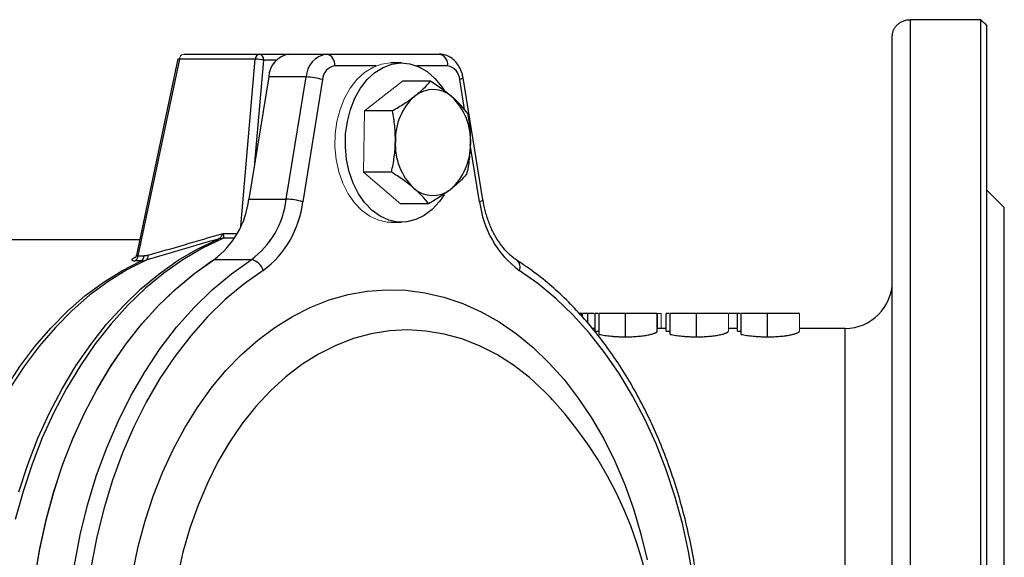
# Model space of a CAD drawing. Header units: millimetres. Extents: x -1742 to -179, y -371 to 715.
# Tile 8 of 16: x -743 to -576, y -242 to -151. Entities that reach past the tile are written whole.
import ezdxf

# ---------------------------------------------------------------- set-up
doc = ezdxf.new("R2010")
doc.units = ezdxf.units.MM

msp = doc.modelspace()

# ---------------------------------------------------------------- linework, layer by layer
at = {"color": 0, "linetype": 'Continuous', "lineweight": 25}
for p, q in [((-592.44, -151.21), (-592.44, -370.89)), ((-580.44, -151.21), (-592.44, -151.21)), ((-580.44, -370.89), (-580.44, -151.21)), ((-579.44, -152.17), (-579.44, -369.93)), ((-595.44, -368), (-595.44, -154.09)), ((-716.63, -157.84), (-723.68, -191.14)), ((-716.36, -157.93), (-723.41, -191.26)), ((-716.36, -157.93), (-716.35, -157.88)), ((-703.51, -157.93), (-716.36, -157.93)), ((-715.65, -157.05), (-702.81, -157.05)), ((-705.97, -186.23), (-703.51, -157.93)), ((-702.11, -158.05), (-703.62, -175.48)), ((-702.81, -157.05), (-697.8, -157.05)), ((-699.92, -158.05), (-702.11, -158.05)), ((-697.8, -157.05), (-691.43, -157.05)), ((-691.43, -157.05), (-672.31, -157.05)), ((-678.69, -158.55), (-680.46, -158.55)), ((-683.03, -159.05), (-690.02, -159.05)), ((-670.9, -159.05), (-676.12, -159.05)), ((-701.24, -160.92), (-704.62, -181.64)), ((-694.88, -160.92), (-701.24, -160.92)), ((-698.26, -181.64), (-694.88, -160.92)), ((-692.09, -161.37), (-695.47, -182.09)), ((-673.8, -161.66), (-678.53, -161.66)), ((-668, -166.45), (-668.83, -161.37)), ((-664.89, -181.77), (-668.27, -161.05)), ((-680.24, -166.66), (-684.97, -166.66)), ((-665.45, -182.09), (-667.03, -172.4)), ((-680.4, -177.05), (-685.13, -177.05)), ((-576.44, -183.05), (-579.44, -180.05)), ((-704.62, -181.64), (-698.26, -181.64)), ((-674.11, -182.44), (-678.85, -182.44)), ((-576.44, -339.05), (-576.44, -183.05)), ((-680.46, -185.55), (-678.69, -185.55)), ((-723.13, -188.55), (-749.05, -188.55)), ((-707.06, -188.28), (-709, -188.28)), ((-708.97, -187.45), (-706.57, -187.45)), ((-723.41, -191.26), (-722.37, -191.26)), ((-704.19, -191.91), (-710.55, -191.91)), ((-722.86, -192.09), (-723.89, -192.09)), ((-648.14, -201.05), (-648.5, -201.05)), ((-648.14, -201.47), (-648.14, -201.05)), ((-647.11, -201.05), (-648.01, -201.05)), ((-648.01, -201.61), (-648.01, -201.05)), ((-647.11, -202.65), (-647.11, -201.05)), ((-645.35, -201.05), (-645.83, -201.05)), ((-645.83, -204.02), (-645.83, -201.05)), ((-645.19, -204.57), (-645.19, -201.05)), ((-640.69, -204.98), (-640.69, -201.05)), ((-635.32, -204.04), (-635.32, -201.05)), ((-633.3, -201.05), (-633.78, -201.05)), ((-633.78, -204.02), (-633.78, -201.05)), ((-633.14, -204.57), (-633.14, -201.05)), ((-628.64, -204.98), (-628.64, -201.05)), ((-621.73, -201.05), (-623.1, -201.05)), ((-621.25, -201.05), (-621.73, -201.05)), ((-621.73, -204.02), (-621.73, -201.05)), ((-621.08, -204.57), (-621.08, -201.05)), ((-616.59, -204.98), (-616.59, -201.05)), ((-645.83, -203.55), (-646.33, -203.55)), ((-633.78, -203.55), (-635.32, -203.55)), ((-621.73, -203.55), (-623.26, -203.55)), ((-603.44, -203.55), (-611.21, -203.55)), ((-603.44, -318.55), (-603.44, -203.55)), ((-645.83, -204.02), (-645.19, -204.02)), ((-633.78, -204.02), (-633.14, -204.02)), ((-621.73, -204.02), (-621.08, -204.02)), ((-653.11, -215.65), (-653.45, -215.27))]:
    msp.add_line(p, q, dxfattribs=at)
at = {"color": 0, "linetype": 'Continuous', "lineweight": 18}
for p, q in [((-684.97, -166.66), (-678.53, -161.66)), ((-685.13, -177.05), (-684.97, -166.66)), ((-678.85, -182.44), (-685.13, -177.05)), ((-634.67, -201.05), (-635.26, -201.05)), ((-635.26, -203.55), (-635.26, -201.05)), ((-634.67, -203.55), (-634.67, -201.05)), ((-623.26, -204.04), (-623.26, -201.05)), ((-611.21, -204.04), (-611.21, -201.05))]:
    msp.add_line(p, q, dxfattribs=at)
at = {"color": 0, "linetype": 'Continuous', "lineweight": 18, "flags": 128}
for points in [[(-716.36, -157.93), (-716.47, -157.9), (-716.56, -157.87), (-716.62, -157.85), (-716.63, -157.84), (-716.61, -157.84), (-716.56, -157.84), (-716.47, -157.86), (-716.35, -157.88)], [(-680.46, -185.55), (-681.11, -185.52), (-682.63, -185.2), (-684.09, -184.53), (-685.46, -183.55), (-686.7, -182.27), (-687.78, -180.72), (-688.66, -178.94), (-689.34, -176.99), (-689.79, -174.91), (-689.99, -172.76), (-689.95, -170.59), (-689.66, -168.46), (-689.13, -166.41), (-688.38, -164.52), (-687.42, -162.82), (-686.29, -161.36), (-685, -160.17), (-683.59, -159.3), (-682.11, -158.75), (-680.58, -158.55), (-680.46, -158.55)], [(-740.9, -245.91), (-740.07, -240.97), (-739, -236.12), (-737.71, -231.38), (-736.2, -226.77), (-734.47, -222.32), (-732.54, -218.04), (-730.41, -213.95), (-728.09, -210.07), (-725.6, -206.42), (-722.93, -203.01), (-720.11, -199.86), (-717.15, -196.99), (-714.06, -194.4), (-710.86, -192.11), (-710.55, -191.91)]]:
    msp.add_lwpolyline(points, dxfattribs=at)
at = {"color": 0, "linetype": 'Continuous', "lineweight": 25, "flags": 128}
for points in [[(-671.49, -180.92), (-672.27, -182.04), (-673.49, -183.37), (-674.84, -184.4), (-676.29, -185.11), (-677.8, -185.49), (-679.34, -185.52), (-680.86, -185.2), (-682.32, -184.53), (-683.69, -183.55), (-684.93, -182.27), (-686.01, -180.72), (-686.9, -178.94), (-687.57, -176.99), (-688.02, -174.91), (-688.22, -172.76), (-688.18, -170.59), (-687.89, -168.46), (-687.36, -166.41), (-686.61, -164.52), (-685.66, -162.82), (-684.52, -161.36), (-683.23, -160.17), (-681.83, -159.3), (-680.34, -158.75), (-678.81, -158.55), (-677.28, -158.7), (-675.78, -159.19), (-674.36, -160.02), (-673.05, -161.16), (-671.89, -162.58), (-671.46, -163.23)], [(-668.27, -161.05), (-668.27, -161.06), (-668.3, -161.12), (-668.41, -161.2), (-668.59, -161.29), (-668.83, -161.37)], [(-664.89, -181.77), (-664.89, -181.77), (-664.92, -181.84), (-665.03, -181.92), (-665.2, -182), (-665.45, -182.09)], [(-709.03, -188.3), (-712.45, -189.94), (-715.79, -191.9), (-719.02, -194.18), (-722.14, -196.76), (-725.13, -199.62), (-727.98, -202.77), (-730.67, -206.18), (-733.19, -209.83), (-735.53, -213.72), (-737.68, -217.82), (-739.64, -222.12), (-741.38, -226.59), (-742.91, -231.22), (-744.22, -235.98)], [(-743.65, -231.26), (-742.12, -226.64), (-740.38, -222.18), (-738.43, -217.88), (-736.28, -213.79), (-733.94, -209.91), (-731.42, -206.26), (-728.74, -202.85), (-725.89, -199.71), (-722.91, -196.85), (-719.79, -194.28), (-716.57, -192), (-713.24, -190.04), (-709.82, -188.41)], [(-722.04, -191.97), (-725.32, -193.65), (-728.52, -195.64), (-731.61, -197.94), (-734.58, -200.52), (-737.42, -203.38), (-740.12, -206.51), (-742.66, -209.9), (-745.03, -213.51)], [(-740.89, -245.83), (-740.05, -240.86), (-738.97, -235.99), (-737.67, -231.23), (-736.14, -226.6), (-734.39, -222.13), (-732.44, -217.83), (-730.29, -213.73), (-727.95, -209.84), (-725.43, -206.19), (-722.74, -202.78), (-719.89, -199.63), (-716.9, -196.77), (-713.79, -194.19), (-710.55, -191.91)], [(-735.39, -254.23), (-734.93, -248.94), (-734.19, -243.71), (-733.21, -238.56), (-731.96, -233.53), (-730.48, -228.63), (-728.75, -223.89), (-726.79, -219.33), (-724.61, -214.98), (-722.22, -210.85), (-719.63, -206.97), (-716.86, -203.36), (-713.91, -200.04), (-710.81, -197.01), (-707.56, -194.3), (-704.19, -191.91)], [(-745.79, -213.61), (-743.43, -209.99), (-740.89, -206.62), (-738.2, -203.49), (-735.37, -200.63), (-732.4, -198.05), (-729.32, -195.76), (-726.13, -193.77), (-722.86, -192.09)], [(-702.19, -193.73), (-705.46, -196.04), (-708.61, -198.67), (-711.62, -201.6), (-714.47, -204.82), (-717.17, -208.31), (-719.68, -212.07), (-722, -216.06), (-724.12, -220.27), (-726.03, -224.68), (-727.71, -229.26), (-729.16, -234), (-730.38, -238.88), (-731.35, -243.86), (-732.08, -248.92), (-732.55, -254.05)], [(-629.19, -246.23), (-630.01, -241.39), (-631.06, -236.65), (-632.33, -232.01), (-633.82, -227.51), (-635.51, -223.15), (-637.42, -218.97), (-639.51, -214.98), (-641.79, -211.19), (-644.25, -207.63), (-646.86, -204.31), (-649.63, -201.25), (-652.54, -198.46), (-655.58, -195.95), (-658.73, -193.73)], [(-724.3, -244.96), (-723.37, -240.53), (-722.21, -236.2), (-720.84, -232.01), (-719.25, -227.97), (-717.46, -224.1), (-715.48, -220.42), (-713.32, -216.95), (-710.98, -213.71), (-708.49, -210.72), (-705.85, -208), (-703.08, -205.54), (-700.19, -203.38), (-697.19, -201.52), (-694.11, -199.97), (-690.96, -198.73), (-687.76, -197.82), (-684.51, -197.24), (-681.25, -197), (-677.98, -197.08), (-674.72, -197.5), (-671.5, -198.25), (-668.32, -199.33), (-665.2, -200.73), (-662.16, -202.44), (-659.22, -204.46), (-656.39, -206.77), (-653.69, -209.37), (-651.12, -212.24), (-648.71, -215.36), (-646.46, -218.71), (-644.39, -222.29), (-642.51, -226.07), (-640.82, -230.04), (-639.34, -234.16), (-638.08, -238.42), (-637.03, -242.81)], [(-653.45, -215.27), (-654.42, -214.28), (-657.01, -211.9), (-659.73, -209.8), (-662.55, -208), (-665.47, -206.52), (-668.45, -205.35), (-671.49, -204.51), (-674.56, -204), (-677.66, -203.82), (-680.75, -203.98), (-683.83, -204.47), (-686.87, -205.29), (-689.85, -206.44), (-692.77, -207.91), (-695.6, -209.69), (-698.32, -211.77), (-700.93, -214.14), (-703.39, -216.79), (-705.71, -219.69), (-707.86, -222.83), (-709.84, -226.2), (-711.63, -229.77), (-713.22, -233.53), (-714.61, -237.45), (-715.78, -241.5), (-716.72, -245.67)]]:
    msp.add_lwpolyline(points, dxfattribs=at)
at = {"color": 0, "linetype": 'Continuous', "lineweight": 18}
for centre, radius, start, end in [((-715.51, -157.89), 0.851, 100.026, 182.7076), ((-709.04, -191.22), 2.92, 89.8343, 105.4445), ((-708.95, -191.46), 3.17, 90.8104, 105.7644)]:
    msp.add_arc(centre, radius, start, end, dxfattribs=at)
at = {"color": 0, "linetype": 'Continuous', "lineweight": 25}
for centre, radius, start, end in [((-702.66, -157.89), 0.851, 100.026, 182.7076), ((-703.64, -167.55), 9.63, 80.8437, 89.2691), ((-702.99, -157.92), 0.893, 351.9505, 78.5782), ((-697.17, -161.07), 4.07, 98.8026, 177.9261), ((-690.81, -161.07), 4.07, 98.8026, 177.9261), ((-691.79, -158.8), 1.79, 351.9505, 78.5782), ((-672.66, -158.8), 1.79, 351.9505, 78.5782), ((-689.65, -161.46), 2.44, 98.8026, 177.9261), ((-671.27, -161.46), 2.44, 2.0739, 81.1974), ((-695.13, -171.39), 10.47, 73.0828, 88.6105), ((-673.38, -167.9), 4.84, 47.1885, 129.3699), ((-669.8, -171.57), 9.95, 131.93, 181.6773), ((-677.26, -171.68), 10.25, 356.8611, 45.5975), ((-669.51, -172.42), 10.25, 176.8611, 225.5975), ((-676.97, -172.53), 9.95, 311.93, 1.6773), ((-673.39, -176.19), 4.84, 227.1885, 309.3699), ((-719.45, -179.93), 14.93, 306.592, 353.4098), ((-713.09, -179.93), 14.93, 306.592, 353.4098), ((-698.51, -192.11), 10.47, 73.0828, 88.6105), ((-712.27, -180.15), 16.92, 306.592, 353.4098), ((-648.64, -180.15), 16.92, 186.5902, 233.408), ((-724.39, -191.24), 0.983, 300.5159, 358.9947), ((-723.36, -191.24), 0.983, 300.5159, 358.9947), ((-722.48, -191.3), 0.806, 303.2077, 9.8047), ((-704.58, -194.36), 2.47, 14.6012, 80.8588), ((-660.02, -193.11), 1.44, 334.5332, 47.4283), ((-603.44, -195.55), 8, 270, 0), ((-702.38, -261.05), 67, 317.3403, 42.6597)]:
    msp.add_arc(centre, radius, start, end, dxfattribs=at)
for points, knots in [([(-595.44, -154.09), (-595.44, -153.76), (-595.39, -153.44), (-595.21, -152.96), (-595.14, -152.8), (-594.95, -152.5), (-594.85, -152.35), (-594.6, -152.07), (-594.46, -151.94), (-594.14, -151.7), (-593.96, -151.59), (-593.57, -151.41), (-593.36, -151.34), (-592.91, -151.24), (-592.68, -151.21), (-592.44, -151.21)], [0, 0, 0, 0, 0.25, 0.25, 0.375, 0.375, 0.5, 0.5, 0.625, 0.625, 0.75, 0.75, 0.875, 0.875, 1, 1, 1, 1]), ([(-668.27, -161.05), (-668.32, -160.81), (-668.45, -160.16), (-668.85, -159.21), (-669.51, -158.29), (-670.31, -157.61), (-671.22, -157.18), (-671.91, -157.05), (-672.27, -157.05), (-672.31, -157.05)], [0, 0, 0, 0, 0.112057, 0.306873, 0.483714, 0.65418, 0.819085, 0.981301, 1, 1, 1, 1]), ([(-676.45, -164.16), (-676.18, -163.95), (-675.92, -163.74), (-675.43, -163.31), (-675.19, -163.1), (-674.54, -162.48), (-674.15, -162.07), (-673.8, -161.66)], [0, 0, 0, 0, 0.25, 0.25, 0.5, 0.5, 1, 1, 1, 1]), ([(-670.09, -164.35), (-670.62, -163.9), (-671.21, -163.44), (-672.46, -162.54), (-673.12, -162.09), (-673.8, -161.66)], [0, 0, 0, 0, 0.5, 0.5, 1, 1, 1, 1]), ([(-680.24, -166.66), (-679.54, -166.25), (-678.87, -165.84), (-677.6, -165.01), (-677, -164.59), (-676.45, -164.16)], [0, 0, 0, 0, 0.5, 0.5, 1, 1, 1, 1]), ([(-667.51, -167.04), (-667.85, -166.61), (-668.23, -166.16), (-669.08, -165.26), (-669.56, -164.81), (-670.09, -164.35)], [0, 0, 0, 0, 0.5, 0.5, 1, 1, 1, 1]), ([(-679.75, -171.86), (-679.74, -171.42), (-679.75, -170.97), (-679.79, -170.1), (-679.82, -169.66), (-679.95, -168.37), (-680.08, -167.51), (-680.24, -166.66)], [0, 0, 0, 0, 0.25, 0.25, 0.5, 0.5, 1, 1, 1, 1]), ([(-667.51, -167.04), (-667.35, -167.89), (-667.22, -168.75), (-667.05, -170.48), (-667.01, -171.35), (-667.02, -172.24)], [0, 0, 0, 0, 0.5, 0.5, 1, 1, 1, 1]), ([(-680.4, -177.05), (-680.21, -176.2), (-680.05, -175.35), (-679.83, -173.62), (-679.76, -172.74), (-679.75, -171.86)], [0, 0, 0, 0, 0.5, 0.5, 1, 1, 1, 1]), ([(-667.02, -172.24), (-667.03, -172.68), (-667.05, -173.12), (-667.12, -174), (-667.16, -174.43), (-667.33, -175.73), (-667.48, -176.59), (-667.67, -177.43)], [0, 0, 0, 0, 0.25, 0.25, 0.5, 0.5, 1, 1, 1, 1]), ([(-676.68, -179.75), (-677.22, -179.29), (-677.81, -178.83), (-679.06, -177.93), (-679.72, -177.49), (-680.4, -177.05)], [0, 0, 0, 0, 0.5, 0.5, 1, 1, 1, 1]), ([(-667.67, -177.43), (-668.02, -177.84), (-668.41, -178.26), (-669.29, -179.09), (-669.77, -179.51), (-670.32, -179.94)], [0, 0, 0, 0, 0.5, 0.5, 1, 1, 1, 1]), ([(-674.11, -182.44), (-674.45, -182), (-674.83, -181.55), (-675.68, -180.65), (-676.15, -180.2), (-676.68, -179.75)], [0, 0, 0, 0, 0.5, 0.5, 1, 1, 1, 1]), ([(-670.32, -179.94), (-670.6, -180.15), (-670.88, -180.36), (-671.48, -180.78), (-671.79, -180.99), (-672.74, -181.62), (-673.41, -182.03), (-674.11, -182.44)], [0, 0, 0, 0, 0.25, 0.25, 0.5, 0.5, 1, 1, 1, 1]), ([(-659.06, -192.05), (-659.26, -191.91), (-659.89, -191.49), (-660.88, -190.58), (-661.98, -189.25), (-662.95, -187.69), (-663.77, -185.96), (-664.4, -184.1), (-664.73, -182.67), (-664.87, -181.9), (-664.89, -181.77)], [0, 0, 0, 0, 0.0754723, 0.2284443, 0.3799601, 0.5303534, 0.6803129, 0.830164, 0.9720898, 1, 1, 1, 1]), ([(-709.82, -188.41), (-711.84, -188.99), (-713.87, -189.58), (-715.89, -190.17), (-717.94, -190.77), (-719.99, -191.37), (-722.04, -191.97)], [0.00057991, 0.00057991, 0.00057991, 0.00057991, 0.00914587, 0.00914587, 0.00914587, 0.01782368, 0.01782368, 0.01782368, 0.01782368]), ([(-721.69, -191.16), (-719.64, -190.56), (-717.59, -189.96), (-715.53, -189.36), (-713.35, -188.72), (-711.16, -188.08), (-708.97, -187.45)], [0.0004835, 0.0004835, 0.0004835, 0.0004835, 0.00916218, 0.00916218, 0.00916218, 0.01840556, 0.01840556, 0.01840556, 0.01840556]), ([(-709.81, -188.4), (-709.63, -188.33), (-709.46, -188.19), (-709.25, -187.93), (-709.18, -187.84), (-709.07, -187.65), (-709.02, -187.55), (-708.97, -187.45)], [0, 0, 0, 0, 0.5, 0.5, 0.75, 0.75, 1, 1, 1, 1]), ([(-709, -188.28), (-708.89, -188.22), (-708.85, -188.1), (-708.85, -187.88), (-708.86, -187.79), (-708.9, -187.63), (-708.94, -187.54), (-708.97, -187.45)], [0, 0, 0, 0, 0.5, 0.5, 0.75, 0.75, 1, 1, 1, 1]), ([(-723.79, -191.47), (-723.98, -191.54), (-724.13, -191.62), (-724.3, -191.73), (-724.35, -191.76), (-724.42, -191.83), (-724.44, -191.86), (-724.46, -191.96), (-724.42, -192.01), (-724.27, -192.06), (-724.21, -192.07), (-724.07, -192.09), (-723.98, -192.09), (-723.89, -192.09)], [0, 0, 0, 0, 0.25, 0.25, 0.375, 0.375, 0.5, 0.5, 0.75, 0.75, 0.875, 0.875, 1, 1, 1, 1]), ([(-723.68, -191.14), (-723.7, -191.21), (-723.73, -191.36), (-723.84, -191.51), (-723.91, -191.57), (-723.91, -191.58), (-723.92, -191.58)], [0, 0, 0, 0, 0.280655, 0.587834, 0.82558, 1, 1, 1, 1]), ([(-723.41, -191.26), (-723.46, -191.27), (-723.53, -191.28), (-723.62, -191.27), (-723.66, -191.25), (-723.68, -191.21), (-723.67, -191.17), (-723.67, -191.15)], [0, 0, 0, 0, 0.3116918, 0.3881636, 0.6966588, 0.7721107, 1, 1, 1, 1]), ([(-659.06, -330.05), (-658.5, -329.68), (-656.92, -328.63), (-654.37, -326.68), (-651.47, -324.13), (-648.69, -321.33), (-646.04, -318.29), (-643.53, -315.02), (-641.18, -311.53), (-638.99, -307.84), (-636.97, -303.97), (-635.13, -299.93), (-633.48, -295.73), (-632.01, -291.4), (-630.75, -286.94), (-629.69, -282.39), (-628.83, -277.75), (-628.19, -273.04), (-627.76, -268.29), (-627.54, -263.51), (-627.54, -258.72), (-627.75, -253.94), (-628.17, -249.18), (-628.81, -244.48), (-629.66, -239.84), (-630.72, -235.28), (-631.98, -230.82), (-633.43, -226.48), (-635.08, -222.28), (-636.92, -218.23), (-638.94, -214.35), (-641.13, -210.65), (-643.48, -207.16), (-645.99, -203.87), (-648.64, -200.82), (-651.43, -198), (-654.34, -195.44), (-656.9, -193.48), (-658.49, -192.42), (-659.06, -192.05)], [0, 0, 0, 0, 0.0147403, 0.0423283, 0.0699433, 0.0975929, 0.1252707, 0.1529704, 0.1806861, 0.2084129, 0.2361466, 0.263884, 0.2916225, 0.3193602, 0.3470964, 0.3748307, 0.402563, 0.4302937, 0.458023, 0.4857518, 0.5134806, 0.5412101, 0.568941, 0.596674, 0.6244098, 0.6521489, 0.679892, 0.7076391, 0.7353904, 0.7631455, 0.7909034, 0.8186624, 0.8464199, 0.8741723, 0.9019154, 0.9296439, 0.9573515, 0.9850312, 1, 1, 1, 1]), ([(-646, -201.05), (-646.39, -201.05), (-646.9, -201.05), (-647.07, -201.05), (-647.11, -201.05)], [0, 0, 0, 0, 0.767341, 1, 1, 1, 1]), ([(-640.69, -201.05), (-640.8, -201.05), (-641, -201.05), (-641.31, -201.05), (-641.61, -201.05), (-641.91, -201.05), (-642.2, -201.05), (-642.48, -201.05), (-642.77, -201.05), (-643.04, -201.05), (-643.32, -201.05), (-643.59, -201.05), (-643.86, -201.05), (-644.13, -201.05), (-644.4, -201.05), (-644.66, -201.05), (-644.93, -201.05), (-645.1, -201.05), (-645.19, -201.05)], [0, 0, 0, 0, 0.061617, 0.122179, 0.182216, 0.241864, 0.30096, 0.359969, 0.419033, 0.478069, 0.537993, 0.59896, 0.661321, 0.725248, 0.79122, 0.858746, 0.928318, 1, 1, 1, 1]), ([(-635.32, -201.05), (-635.32, -201.05), (-635.32, -201.05), (-635.36, -201.05), (-635.41, -201.05), (-635.49, -201.05), (-635.58, -201.05), (-635.71, -201.05), (-635.85, -201.05), (-636.01, -201.05), (-636.19, -201.05), (-636.39, -201.05), (-636.61, -201.05), (-636.84, -201.05), (-637.09, -201.05), (-637.36, -201.05), (-637.64, -201.05), (-637.94, -201.05), (-638.24, -201.05), (-638.56, -201.05), (-638.9, -201.05), (-639.24, -201.05), (-639.59, -201.05), (-639.95, -201.05), (-640.32, -201.05), (-640.57, -201.05), (-640.69, -201.05)], [0, 0, 0, 0, 0.042039, 0.083544, 0.124643, 0.165303, 0.206171, 0.246971, 0.288329, 0.329987, 0.371797, 0.412738, 0.453459, 0.494001, 0.534381, 0.574952, 0.615892, 0.65725, 0.699007, 0.740486, 0.782325, 0.824567, 0.867041, 0.9105, 0.954619, 1, 1, 1, 1]), ([(-628.64, -201.05), (-628.75, -201.05), (-628.95, -201.05), (-629.26, -201.05), (-629.56, -201.05), (-629.85, -201.05), (-630.15, -201.05), (-630.43, -201.05), (-630.72, -201.05), (-630.99, -201.05), (-631.27, -201.05), (-631.54, -201.05), (-631.81, -201.05), (-632.08, -201.05), (-632.35, -201.05), (-632.61, -201.05), (-632.88, -201.05), (-633.05, -201.05), (-633.14, -201.05)], [0, 0, 0, 0, 0.061617, 0.122179, 0.182216, 0.241864, 0.30096, 0.359969, 0.419033, 0.478069, 0.537993, 0.59896, 0.661321, 0.725248, 0.79122, 0.858746, 0.928318, 1, 1, 1, 1]), ([(-623.26, -201.05), (-623.27, -201.05), (-623.27, -201.05), (-623.31, -201.05), (-623.36, -201.05), (-623.44, -201.05), (-623.53, -201.05), (-623.65, -201.05), (-623.8, -201.05), (-623.96, -201.05), (-624.14, -201.05), (-624.34, -201.05), (-624.56, -201.05), (-624.79, -201.05), (-625.04, -201.05), (-625.31, -201.05), (-625.59, -201.05), (-625.88, -201.05), (-626.19, -201.05), (-626.51, -201.05), (-626.84, -201.05), (-627.18, -201.05), (-627.54, -201.05), (-627.9, -201.05), (-628.27, -201.05), (-628.52, -201.05), (-628.64, -201.05)], [0, 0, 0, 0, 0.042039, 0.083544, 0.124643, 0.165303, 0.206171, 0.246971, 0.288329, 0.329987, 0.371797, 0.412738, 0.453459, 0.494001, 0.534381, 0.574952, 0.615892, 0.65725, 0.699007, 0.740486, 0.782325, 0.824567, 0.867041, 0.9105, 0.954619, 1, 1, 1, 1]), ([(-616.59, -201.05), (-616.7, -201.05), (-616.9, -201.05), (-617.21, -201.05), (-617.51, -201.05), (-617.8, -201.05), (-618.09, -201.05), (-618.38, -201.05), (-618.66, -201.05), (-618.94, -201.05), (-619.22, -201.05), (-619.49, -201.05), (-619.76, -201.05), (-620.03, -201.05), (-620.3, -201.05), (-620.56, -201.05), (-620.83, -201.05), (-621, -201.05), (-621.08, -201.05)], [0, 0, 0, 0, 0.061617, 0.122179, 0.182216, 0.241864, 0.30096, 0.359969, 0.419033, 0.478069, 0.537993, 0.59896, 0.661321, 0.725248, 0.79122, 0.858746, 0.928318, 1, 1, 1, 1]), ([(-615.96, -201.05), (-616.27, -201.05), (-616.89, -201.05), (-617.29, -201.05), (-617.5, -201.05)], [0, 0, 0, 0, 0.501159, 1, 1, 1, 1]), ([(-611.21, -201.05), (-611.21, -201.05), (-611.22, -201.05), (-611.25, -201.05), (-611.31, -201.05), (-611.38, -201.05), (-611.48, -201.05), (-611.6, -201.05), (-611.74, -201.05), (-611.91, -201.05), (-612.09, -201.05), (-612.29, -201.05), (-612.51, -201.05), (-612.74, -201.05), (-612.99, -201.05), (-613.25, -201.05), (-613.54, -201.05), (-613.83, -201.05), (-614.14, -201.05), (-614.46, -201.05), (-614.79, -201.05), (-615.13, -201.05), (-615.48, -201.05), (-615.84, -201.05), (-616.21, -201.05), (-616.46, -201.05), (-616.59, -201.05)], [0, 0, 0, 0, 0.042039, 0.083544, 0.124643, 0.165303, 0.206171, 0.246971, 0.288329, 0.329987, 0.371797, 0.412738, 0.453459, 0.494001, 0.534381, 0.574952, 0.615892, 0.65725, 0.699007, 0.740486, 0.782325, 0.824567, 0.867041, 0.9105, 0.954619, 1, 1, 1, 1]), ([(-645.19, -204.57), (-645.04, -204.6), (-644.88, -204.63), (-644.56, -204.68), (-644.4, -204.71), (-644.06, -204.76), (-643.88, -204.78), (-643.53, -204.83), (-643.34, -204.85), (-642.96, -204.89), (-642.77, -204.9), (-642.36, -204.93), (-642.16, -204.94), (-641.75, -204.96), (-641.54, -204.97), (-641.22, -204.98), (-641.12, -204.98), (-640.91, -204.98), (-640.8, -204.98), (-640.69, -204.98)], [0, 0, 0, 0, 0.125, 0.125, 0.25, 0.25, 0.375, 0.375, 0.5, 0.5, 0.625, 0.625, 0.75, 0.75, 0.875, 0.875, 0.9375, 0.9375, 1, 1, 1, 1]), ([(-640.69, -204.98), (-640.52, -204.98), (-640.34, -204.98), (-639.99, -204.97), (-639.82, -204.97), (-639.47, -204.96), (-639.3, -204.95), (-638.96, -204.93), (-638.79, -204.91), (-638.3, -204.87), (-637.99, -204.84), (-637.55, -204.78), (-637.4, -204.76), (-637.13, -204.71), (-637, -204.69), (-636.62, -204.62), (-636.4, -204.56), (-636.11, -204.48), (-636.02, -204.46), (-635.86, -204.4), (-635.78, -204.37), (-635.58, -204.29), (-635.48, -204.24), (-635.38, -204.16), (-635.36, -204.14), (-635.32, -204.09), (-635.32, -204.06), (-635.32, -204.04)], [0, 0, 0, 0, 0.0625, 0.0625, 0.125, 0.125, 0.1875, 0.1875, 0.25, 0.25, 0.375, 0.375, 0.4375, 0.4375, 0.5, 0.5, 0.625, 0.625, 0.6875, 0.6875, 0.75, 0.75, 0.875, 0.875, 0.9375, 0.9375, 1, 1, 1, 1]), ([(-633.14, -204.57), (-632.98, -204.6), (-632.83, -204.63), (-632.51, -204.68), (-632.35, -204.71), (-632.01, -204.76), (-631.83, -204.78), (-631.47, -204.83), (-631.29, -204.85), (-630.91, -204.89), (-630.71, -204.9), (-630.31, -204.93), (-630.11, -204.94), (-629.69, -204.96), (-629.49, -204.97), (-629.17, -204.98), (-629.07, -204.98), (-628.86, -204.98), (-628.75, -204.98), (-628.64, -204.98)], [0, 0, 0, 0, 0.125, 0.125, 0.25, 0.25, 0.375, 0.375, 0.5, 0.5, 0.625, 0.625, 0.75, 0.75, 0.875, 0.875, 0.9375, 0.9375, 1, 1, 1, 1]), ([(-628.64, -204.98), (-628.47, -204.98), (-628.29, -204.98), (-627.94, -204.97), (-627.76, -204.97), (-627.42, -204.96), (-627.25, -204.95), (-626.91, -204.93), (-626.74, -204.91), (-626.25, -204.87), (-625.94, -204.84), (-625.5, -204.78), (-625.35, -204.76), (-625.08, -204.71), (-624.95, -204.69), (-624.57, -204.62), (-624.35, -204.56), (-624.06, -204.48), (-623.97, -204.46), (-623.81, -204.4), (-623.73, -204.37), (-623.53, -204.29), (-623.43, -204.24), (-623.33, -204.16), (-623.31, -204.14), (-623.27, -204.09), (-623.27, -204.06), (-623.26, -204.04)], [0, 0, 0, 0, 0.0625, 0.0625, 0.125, 0.125, 0.1875, 0.1875, 0.25, 0.25, 0.375, 0.375, 0.4375, 0.4375, 0.5, 0.5, 0.625, 0.625, 0.6875, 0.6875, 0.75, 0.75, 0.875, 0.875, 0.9375, 0.9375, 1, 1, 1, 1]), ([(-621.08, -204.57), (-620.93, -204.6), (-620.78, -204.63), (-620.46, -204.68), (-620.3, -204.71), (-619.96, -204.76), (-619.78, -204.78), (-619.42, -204.83), (-619.24, -204.85), (-618.86, -204.89), (-618.66, -204.9), (-618.26, -204.93), (-618.06, -204.94), (-617.64, -204.96), (-617.43, -204.97), (-617.12, -204.98), (-617.01, -204.98), (-616.8, -204.98), (-616.7, -204.98), (-616.59, -204.98)], [0, 0, 0, 0, 0.125, 0.125, 0.25, 0.25, 0.375, 0.375, 0.5, 0.5, 0.625, 0.625, 0.75, 0.75, 0.875, 0.875, 0.9375, 0.9375, 1, 1, 1, 1]), ([(-616.59, -204.98), (-616.41, -204.98), (-616.24, -204.98), (-615.89, -204.97), (-615.71, -204.97), (-615.37, -204.96), (-615.2, -204.95), (-614.86, -204.93), (-614.69, -204.91), (-614.19, -204.87), (-613.88, -204.84), (-613.44, -204.78), (-613.3, -204.76), (-613.03, -204.71), (-612.89, -204.69), (-612.52, -204.62), (-612.3, -204.56), (-612.01, -204.48), (-611.92, -204.46), (-611.76, -204.4), (-611.68, -204.37), (-611.48, -204.29), (-611.38, -204.24), (-611.28, -204.16), (-611.25, -204.14), (-611.22, -204.09), (-611.22, -204.06), (-611.21, -204.04)], [0, 0, 0, 0, 0.0625, 0.0625, 0.125, 0.125, 0.1875, 0.1875, 0.25, 0.25, 0.375, 0.375, 0.4375, 0.4375, 0.5, 0.5, 0.625, 0.625, 0.6875, 0.6875, 0.75, 0.75, 0.875, 0.875, 0.9375, 0.9375, 1, 1, 1, 1])]:
    msp.add_open_spline(points, degree=3, knots=knots, dxfattribs=at)
for points in [[(-580.44, -151.21), (-580.11, -151.53), (-579.78, -151.85), (-579.44, -152.17)], [(-722.86, -192.09), (-722.58, -192.09), (-722.31, -192.05), (-722.04, -191.97)], [(-721.69, -191.16), (-721.92, -191.23), (-722.15, -191.26), (-722.37, -191.26)]]:
    msp.add_open_spline(points, degree=3, dxfattribs=at)
at = {"color": 0, "linetype": 'Continuous', "lineweight": 18}
for points in [[(-709.82, -188.41), (-709.82, -188.4), (-709.82, -188.4), (-709.81, -188.4)], [(-709, -188.28), (-709.01, -188.29), (-709.02, -188.29), (-709.03, -188.3)]]:
    msp.add_open_spline(points, degree=3, dxfattribs=at)

doc.saveas('drawing.dxf')
